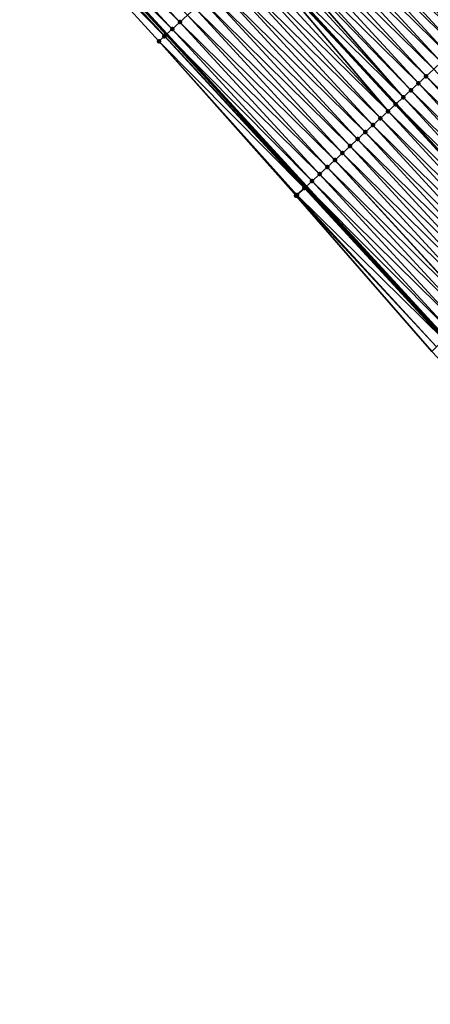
# Model space of a CAD drawing. Header units: feet. Extents: x 2010743 to 2022806, y 818705 to 837694.
# Tile 60 of 256: x 2014898 to 2014938, y 820810 to 820905. Entities that reach past the tile are written whole.
import ezdxf

# ---------------------------------------------------------------- set-up
doc = ezdxf.new("R2010")
doc.units = ezdxf.units.FT
doc.header["$MEASUREMENT"] = 0
for name, color, linetype, lineweight in [('EP_Travel Lane', 172, 'Continuous', 53), ('Road Shots', 141, 'Continuous', 100), ('STRIPING', 60, 'Continuous', 53)]:
    doc.layers.add(name, color=color, linetype=linetype, lineweight=lineweight)
doc.layers.add('I-77-MM17-21_NB-Surface-Border', color=7, linetype='Continuous')
doc.layers.add('I-77-MM17-21_NB-Surface-TIN', color=7, linetype='Continuous')

msp = doc.modelspace()

# ---------------------------------------------------------------- linework, layer by layer
at = {"layer": 'EP_Travel Lane'}
msp.add_polyline3d([(2014898.583, 820918.705, 260.161), (2014912.112, 820903.978, 259.91), (2014925.634, 820889.241, 259.68), (2014939.152, 820874.503, 259.493), (2014952.816, 820859.711, 259.332), (2014966.495, 820845.122, 259.207), (2014980.174, 820830.532, 259.033), (2014994.043, 820815.953, 258.855), (2015007.851, 820801.485, 258.673), (2015021.736, 820786.988, 258.443), (2015035.622, 820772.596, 258.228), (2015049.507, 820758.204, 257.986), (2015063.538, 820743.822, 257.746), (2015077.521, 820729.524, 257.542), (2015091.616, 820715.201, 257.284)], dxfattribs=at)
at = {"layer": 'I-77-MM17-21_NB-Surface-Border', "color": 3, "linetype": 'Continuous', "lineweight": -3}
msp.add_polyline3d([(2015091.225, 820714.813, 257.296), (2015076.86, 820728.877, 257.549), (2015062.319, 820742.63, 257.748), (2015048.113, 820756.858, 257.997), (2015033.873, 820770.909, 258.266), (2015020.191, 820785.498, 258.48), (2015006.257, 820799.964, 258.703), (2014992.478, 820814.458, 258.894), (2014978.722, 820829.17, 259.075), (2014965.091, 820843.804, 259.259), (2014951.586, 820858.557, 259.391), (2014937.78, 820873.24, 259.578), (2014924.643, 820888.329, 259.749), (2014911.372, 820903.297, 259.958), (2014897.887, 820918.065, 260.204)], dxfattribs=at)
at = {"layer": 'I-77-MM17-21_NB-Surface-TIN', "color": 128, "linetype": 'Continuous', "lineweight": -3}
for points in [[(2014913.397, 820905.159, 259.849), (2014899.868, 820919.886, 260.102), (2014899.131, 820919.209, 260.135)], [(2014913.397, 820905.159, 259.849), (2014914.133, 820905.836, 259.815), (2014899.868, 820919.886, 260.102)], [(2014942.631, 820904.869, 259.035), (2014929.593, 820920.048, 259.204), (2014928.857, 820919.371, 259.232)], [(2014943.124, 820905.323, 259.012), (2014943.27, 820905.457, 259.005), (2014929.593, 820920.048, 259.204)], [(2014942.631, 820904.869, 259.035), (2014943.124, 820905.323, 259.012), (2014929.593, 820920.048, 259.204)], [(2014898.395, 820918.533, 260.17), (2014912.112, 820903.978, 259.91), (2014898.583, 820918.705, 260.161)], [(2014912.661, 820904.482, 259.883), (2014899.131, 820919.209, 260.135), (2014898.583, 820918.705, 260.161)], [(2014912.661, 820904.482, 259.883), (2014898.583, 820918.705, 260.161), (2014912.112, 820903.978, 259.91)], [(2014912.661, 820904.482, 259.883), (2014913.397, 820905.159, 259.849), (2014899.131, 820919.209, 260.135)], [(2014942.388, 820904.646, 259.045), (2014928.857, 820919.371, 259.232), (2014928.12, 820918.695, 259.26)], [(2014942.388, 820904.646, 259.045), (2014942.631, 820904.869, 259.035), (2014928.857, 820919.371, 259.232)], [(2014911.905, 820903.787, 259.92), (2014898.395, 820918.533, 260.17), (2014897.887, 820918.065, 260.204)], [(2014911.372, 820903.297, 259.958), (2014911.905, 820903.787, 259.92), (2014897.887, 820918.065, 260.204)], [(2014911.925, 820903.805, 259.919), (2014912.112, 820903.978, 259.91), (2014898.395, 820918.533, 260.17)], [(2014911.905, 820903.787, 259.92), (2014911.925, 820903.805, 259.919), (2014898.395, 820918.533, 260.17)], [(2014940.916, 820903.293, 259.097), (2014927.384, 820918.018, 259.287), (2014926.648, 820917.341, 259.318)], [(2014941.652, 820903.969, 259.072), (2014928.12, 820918.695, 259.26), (2014927.384, 820918.018, 259.287)], [(2014940.916, 820903.293, 259.097), (2014941.652, 820903.969, 259.072), (2014927.384, 820918.018, 259.287)], [(2014941.652, 820903.969, 259.072), (2014942.388, 820904.646, 259.045), (2014928.12, 820918.695, 259.26)], [(2014940.18, 820902.616, 259.121), (2014926.648, 820917.341, 259.318), (2014925.912, 820916.664, 259.348)], [(2014940.18, 820902.616, 259.121), (2014940.916, 820903.293, 259.097), (2014926.648, 820917.341, 259.318)], [(2014938.708, 820901.262, 259.173), (2014925.176, 820915.987, 259.377), (2014924.439, 820915.311, 259.405)], [(2014939.444, 820901.939, 259.146), (2014925.912, 820916.664, 259.348), (2014925.176, 820915.987, 259.377)], [(2014938.708, 820901.262, 259.173), (2014939.444, 820901.939, 259.146), (2014925.176, 820915.987, 259.377)], [(2014939.444, 820901.939, 259.146), (2014940.18, 820902.616, 259.121), (2014925.912, 820916.664, 259.348)], [(2014937.972, 820900.585, 259.201), (2014924.439, 820915.311, 259.405), (2014923.703, 820914.634, 259.431)], [(2014937.972, 820900.585, 259.201), (2014938.708, 820901.262, 259.173), (2014924.439, 820915.311, 259.405)], [(2014936.499, 820899.232, 259.257), (2014922.967, 820913.957, 259.459), (2014922.231, 820913.28, 259.487)], [(2014937.235, 820899.908, 259.228), (2014923.703, 820914.634, 259.431), (2014922.967, 820913.957, 259.459)], [(2014936.499, 820899.232, 259.257), (2014937.235, 820899.908, 259.228), (2014922.967, 820913.957, 259.459)], [(2014937.235, 820899.908, 259.228), (2014937.972, 820900.585, 259.201), (2014923.703, 820914.634, 259.431)], [(2014935.763, 820898.555, 259.284), (2014922.231, 820913.28, 259.487), (2014921.886, 820912.963, 259.498)], [(2014935.763, 820898.555, 259.284), (2014936.499, 820899.232, 259.257), (2014922.231, 820913.28, 259.487)], [(2014935.027, 820897.878, 259.31), (2014921.495, 820912.604, 259.51), (2014920.759, 820911.927, 259.543)], [(2014935.027, 820897.878, 259.31), (2014921.886, 820912.963, 259.498), (2014921.495, 820912.604, 259.51)], [(2014935.027, 820897.878, 259.31), (2014935.763, 820898.555, 259.284), (2014921.886, 820912.963, 259.498)], [(2014933.555, 820896.524, 259.372), (2014920.022, 820911.25, 259.585), (2014919.286, 820910.573, 259.621)], [(2014933.555, 820896.524, 259.372), (2014920.636, 820911.814, 259.55), (2014920.022, 820911.25, 259.585)], [(2014920.636, 820911.814, 259.55), (2014934.291, 820897.201, 259.338), (2014920.759, 820911.927, 259.543)], [(2014933.555, 820896.524, 259.372), (2014934.291, 820897.201, 259.338), (2014920.636, 820911.814, 259.55)], [(2014935.027, 820897.878, 259.31), (2014920.759, 820911.927, 259.543), (2014934.291, 820897.201, 259.338)], [(2014932.819, 820895.847, 259.403), (2014919.286, 820910.573, 259.621), (2014918.55, 820909.896, 259.646)], [(2014932.819, 820895.847, 259.403), (2014933.555, 820896.524, 259.372), (2014919.286, 820910.573, 259.621)], [(2014931.346, 820894.494, 259.459), (2014917.814, 820909.22, 259.672), (2014917.078, 820908.543, 259.701)], [(2014932.083, 820895.17, 259.43), (2014918.55, 820909.896, 259.646), (2014917.814, 820909.22, 259.672)], [(2014931.346, 820894.494, 259.459), (2014932.083, 820895.17, 259.43), (2014917.814, 820909.22, 259.672)], [(2014932.083, 820895.17, 259.43), (2014932.819, 820895.847, 259.403), (2014918.55, 820909.896, 259.646)], [(2014930.61, 820893.817, 259.484), (2014917.078, 820908.543, 259.701), (2014916.342, 820907.866, 259.732)], [(2014930.61, 820893.817, 259.484), (2014931.346, 820894.494, 259.459), (2014917.078, 820908.543, 259.701)], [(2014929.874, 820893.14, 259.508), (2014916.342, 820907.866, 259.732), (2014915.605, 820907.189, 259.761)], [(2014929.874, 820893.14, 259.508), (2014930.61, 820893.817, 259.484), (2014916.342, 820907.866, 259.732)], [(2014928.402, 820891.786, 259.557), (2014914.869, 820906.512, 259.788), (2014914.133, 820905.836, 259.815)], [(2014929.138, 820892.463, 259.531), (2014915.605, 820907.189, 259.761), (2014914.869, 820906.512, 259.788)], [(2014928.402, 820891.786, 259.557), (2014929.138, 820892.463, 259.531), (2014914.869, 820906.512, 259.788)], [(2014929.138, 820892.463, 259.531), (2014929.874, 820893.14, 259.508), (2014915.605, 820907.189, 259.761)], [(2014927.666, 820891.109, 259.586), (2014914.133, 820905.836, 259.815), (2014913.397, 820905.159, 259.849)], [(2014927.666, 820891.109, 259.586), (2014928.402, 820891.786, 259.557), (2014914.133, 820905.836, 259.815)], [(2014926.194, 820889.756, 259.654), (2014912.661, 820904.482, 259.883), (2014912.112, 820903.978, 259.91)], [(2014926.93, 820890.432, 259.62), (2014913.397, 820905.159, 259.849), (2014912.661, 820904.482, 259.883)], [(2014926.194, 820889.756, 259.654), (2014926.93, 820890.432, 259.62), (2014912.661, 820904.482, 259.883)], [(2014926.93, 820890.432, 259.62), (2014927.666, 820891.109, 259.586), (2014913.397, 820905.159, 259.849)], [(2014925.458, 820889.079, 259.689), (2014911.905, 820903.787, 259.92), (2014911.372, 820903.297, 259.958)], [(2014925.458, 820889.079, 259.689), (2014911.925, 820903.805, 259.919), (2014911.905, 820903.787, 259.92)], [(2014925.522, 820889.138, 259.685), (2014912.112, 820903.978, 259.91), (2014911.925, 820903.805, 259.919)], [(2014925.458, 820889.079, 259.689), (2014925.522, 820889.138, 259.685), (2014911.925, 820903.805, 259.919)], [(2014926.194, 820889.756, 259.654), (2014912.112, 820903.978, 259.91), (2014925.634, 820889.241, 259.68)], [(2014925.522, 820889.138, 259.685), (2014925.634, 820889.241, 259.68), (2014912.112, 820903.978, 259.91)], [(2014924.643, 820888.329, 259.749), (2014924.722, 820888.402, 259.744), (2014911.372, 820903.297, 259.958)], [(2014924.722, 820888.402, 259.744), (2014925.458, 820889.079, 259.689), (2014911.372, 820903.297, 259.958)], [(2014951.504, 820885.86, 259.038), (2014937.972, 820900.585, 259.201), (2014937.235, 820899.908, 259.228)], [(2014950.768, 820885.183, 259.064), (2014937.235, 820899.908, 259.228), (2014936.499, 820899.232, 259.257)], [(2014950.768, 820885.183, 259.064), (2014951.504, 820885.86, 259.038), (2014937.235, 820899.908, 259.228)], [(2014950.032, 820884.506, 259.089), (2014936.499, 820899.232, 259.257), (2014935.763, 820898.555, 259.284)], [(2014950.032, 820884.506, 259.089), (2014950.768, 820885.183, 259.064), (2014936.499, 820899.232, 259.257)], [(2014948.56, 820883.153, 259.14), (2014935.027, 820897.878, 259.31), (2014934.291, 820897.201, 259.338)], [(2014949.296, 820883.83, 259.116), (2014935.763, 820898.555, 259.284), (2014935.027, 820897.878, 259.31)], [(2014948.56, 820883.153, 259.14), (2014949.296, 820883.83, 259.116), (2014935.027, 820897.878, 259.31)], [(2014949.296, 820883.83, 259.116), (2014950.032, 820884.506, 259.089), (2014935.763, 820898.555, 259.284)], [(2014933.555, 820896.524, 259.372), (2014947.824, 820882.476, 259.163), (2014934.291, 820897.201, 259.338)], [(2014948.56, 820883.153, 259.14), (2014934.291, 820897.201, 259.338), (2014947.824, 820882.476, 259.163)], [(2014946.352, 820881.122, 259.223), (2014932.819, 820895.847, 259.403), (2014932.083, 820895.17, 259.43)], [(2014947.088, 820881.799, 259.195), (2014933.555, 820896.524, 259.372), (2014932.819, 820895.847, 259.403)], [(2014946.352, 820881.122, 259.223), (2014947.088, 820881.799, 259.195), (2014932.819, 820895.847, 259.403)], [(2014947.088, 820881.799, 259.195), (2014947.824, 820882.476, 259.163), (2014933.555, 820896.524, 259.372)], [(2014945.615, 820880.445, 259.25), (2014932.083, 820895.17, 259.43), (2014931.346, 820894.494, 259.459)], [(2014945.615, 820880.445, 259.25), (2014946.352, 820881.122, 259.223), (2014932.083, 820895.17, 259.43)], [(2014944.879, 820879.768, 259.279), (2014931.346, 820894.494, 259.459), (2014930.61, 820893.817, 259.484)], [(2014944.879, 820879.768, 259.279), (2014945.615, 820880.445, 259.25), (2014931.346, 820894.494, 259.459)], [(2014943.407, 820878.415, 259.337), (2014929.874, 820893.14, 259.508), (2014929.138, 820892.463, 259.531)], [(2014944.143, 820879.092, 259.307), (2014930.61, 820893.817, 259.484), (2014929.874, 820893.14, 259.508)], [(2014943.407, 820878.415, 259.337), (2014944.143, 820879.092, 259.307), (2014929.874, 820893.14, 259.508)], [(2014944.143, 820879.092, 259.307), (2014944.879, 820879.768, 259.279), (2014930.61, 820893.817, 259.484)], [(2014942.671, 820877.738, 259.363), (2014929.138, 820892.463, 259.531), (2014928.402, 820891.786, 259.557)], [(2014942.671, 820877.738, 259.363), (2014943.407, 820878.415, 259.337), (2014929.138, 820892.463, 259.531)], [(2014941.199, 820876.384, 259.402), (2014927.666, 820891.109, 259.586), (2014926.93, 820890.432, 259.62)], [(2014941.894, 820877.024, 259.385), (2014928.402, 820891.786, 259.557), (2014927.666, 820891.109, 259.586)], [(2014941.199, 820876.384, 259.402), (2014941.894, 820877.024, 259.385), (2014927.666, 820891.109, 259.586)], [(2014941.894, 820877.024, 259.385), (2014941.935, 820877.061, 259.384), (2014928.402, 820891.786, 259.557)], [(2014941.935, 820877.061, 259.384), (2014942.671, 820877.738, 259.363), (2014928.402, 820891.786, 259.557)], [(2014940.463, 820875.707, 259.441), (2014926.93, 820890.432, 259.62), (2014926.194, 820889.756, 259.654)], [(2014940.463, 820875.707, 259.441), (2014941.199, 820876.384, 259.402), (2014926.93, 820890.432, 259.62)], [(2014939.036, 820874.396, 259.497), (2014925.522, 820889.138, 259.685), (2014925.458, 820889.079, 259.689)], [(2014925.522, 820889.138, 259.685), (2014939.152, 820874.503, 259.493), (2014925.634, 820889.241, 259.68)], [(2014939.036, 820874.396, 259.497), (2014939.152, 820874.503, 259.493), (2014925.522, 820889.138, 259.685)], [(2014939.727, 820875.03, 259.475), (2014926.194, 820889.756, 259.654), (2014925.634, 820889.241, 259.68)], [(2014939.727, 820875.03, 259.475), (2014925.634, 820889.241, 259.68), (2014939.152, 820874.503, 259.493)], [(2014939.727, 820875.03, 259.475), (2014940.463, 820875.707, 259.441), (2014926.194, 820889.756, 259.654)], [(2014938.254, 820873.677, 259.552), (2014924.722, 820888.402, 259.744), (2014924.643, 820888.329, 259.749)], [(2014937.78, 820873.24, 259.578), (2014938.254, 820873.677, 259.552), (2014924.643, 820888.329, 259.749)], [(2014938.99, 820874.354, 259.5), (2014925.458, 820889.079, 259.689), (2014924.722, 820888.402, 259.744)], [(2014938.254, 820873.677, 259.552), (2014938.99, 820874.354, 259.5), (2014924.722, 820888.402, 259.744)], [(2014938.99, 820874.354, 259.5), (2014939.036, 820874.396, 259.497), (2014925.458, 820889.079, 259.689)]]:
    msp.add_3dface(points, dxfattribs=at)
at = {"layer": 'Road Shots', "lineweight": 100}
for p in [(2014912.661, 820904.482, 259.883), (2014913.397, 820905.159, 259.849), (2014911.905, 820903.787, 259.92), (2014911.925, 820903.805, 259.919), (2014911.372, 820903.297, 259.958), (2014911.372, 820903.297, 259.958), (2014937.235, 820899.908, 259.228), (2014936.499, 820899.232, 259.257), (2014935.027, 820897.878, 259.31), (2014935.763, 820898.555, 259.284), (2014934.291, 820897.201, 259.338), (2014932.819, 820895.847, 259.403), (2014933.555, 820896.524, 259.372), (2014932.083, 820895.17, 259.43), (2014931.346, 820894.494, 259.459), (2014929.874, 820893.14, 259.508), (2014930.61, 820893.817, 259.484), (2014929.138, 820892.463, 259.531), (2014927.666, 820891.109, 259.586), (2014928.402, 820891.786, 259.557), (2014926.93, 820890.432, 259.62), (2014925.522, 820889.138, 259.685), (2014926.194, 820889.756, 259.654), (2014924.643, 820888.329, 259.749), (2014924.643, 820888.329, 259.749), (2014924.722, 820888.402, 259.744), (2014925.458, 820889.079, 259.689)]:
    msp.add_point(p, dxfattribs=at)
at = {"layer": 'STRIPING'}
msp.add_polyline3d([(2014920.759, 820911.927, 259.543), (2014934.291, 820897.201, 259.338), (2014947.824, 820882.476, 259.163), (2014961.416, 820867.779, 259.012), (2014975.095, 820853.189, 258.844), (2014988.774, 820838.599, 258.663), (2015002.571, 820824.098, 258.463), (2015016.379, 820809.63, 258.273), (2015030.22, 820795.18, 258.063), (2015044.106, 820780.787, 257.854), (2015057.991, 820766.395, 257.621), (2015071.967, 820752.071, 257.387), (2015085.949, 820737.773, 257.183), (2015099.975, 820723.497, 256.94)], dxfattribs=at)

doc.saveas('drawing.dxf')
